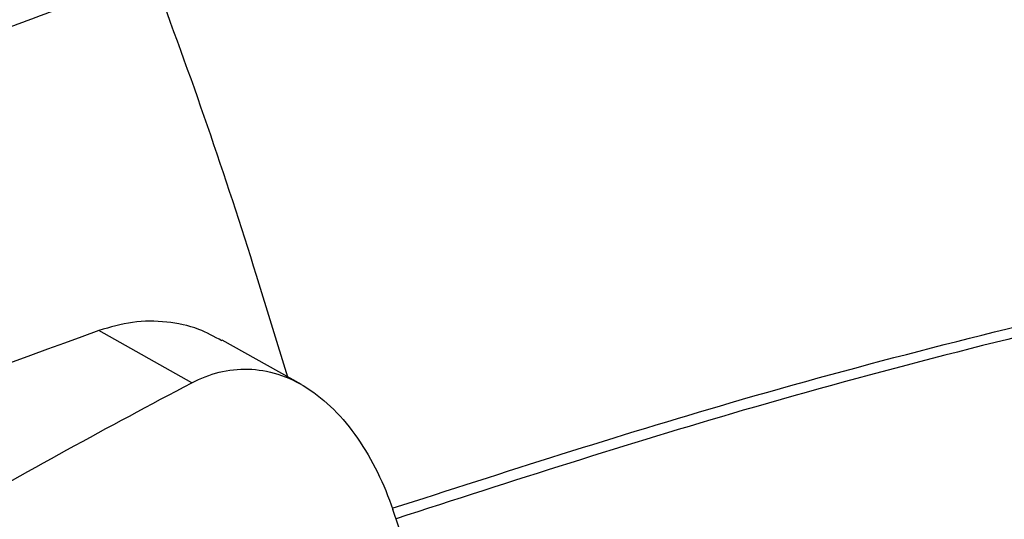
# Model space of a CAD drawing. Header units: millimetres. Extents: x -0.44 to 1.31, y -0.87 to 1.29.
# Tile 115 of 182: x 1.14 to 1.196, y -0.4885 to -0.46. Entities that reach past the tile are written whole.
import ezdxf

# ---------------------------------------------------------------- set-up
doc = ezdxf.new("R2010")
doc.units = ezdxf.units.MM

msp = doc.modelspace()

# ---------------------------------------------------------------- linework, layer by layer
at = {"color": 7, "linetype": 'Continuous', "lineweight": 25}
for p, q in [((1.153425, -0.47461), (1.155214, -0.480395)), ((1.149767, -0.480736), (1.144471, -0.47776)), ((1.156001, -0.480837), (1.151494, -0.478304)), ((1.168029, -0.507773), (1.161214, -0.487964))]:
    msp.add_line(p, q, dxfattribs=at)
msp.add_arc((1.372289, -1.10781), 0.669973, 109.879356, 115.571819, dxfattribs=at)
for points, knots in [([(1.220002, -0.433911), (1.196939, -0.43888), (1.173615, -0.445461), (1.126734, -0.461765), (1.103176, -0.471488), (1.079648, -0.482721)], [0, 0, 0, 0, 0.5, 0.5, 1, 1, 1, 1]), ([(1.146052, -0.456661), (1.140704, -0.458582), (1.135351, -0.460584), (1.124638, -0.46475), (1.119277, -0.466914), (1.103191, -0.473645), (1.092459, -0.478452), (1.081731, -0.483574)], [0, 0, 0, 0, 0.25, 0.25, 0.5, 0.5, 1, 1, 1, 1]), ([(1.06087, -0.488072), (1.061959, -0.487918), (1.064157, -0.487608), (1.067484, -0.487149), (1.070869, -0.48669), (1.074265, -0.48624), (1.076812, -0.485908), (1.078351, -0.485712), (1.078909, -0.48564), (1.079729, -0.485511), (1.080926, -0.485254), (1.082149, -0.484856), (1.082895, -0.484543), (1.08323, -0.484384), (1.083443, -0.484282), (1.083799, -0.484113), (1.084317, -0.483866), (1.084955, -0.483563), (1.085594, -0.483261), (1.087724, -0.482254), (1.094752, -0.478971), (1.102932, -0.475303), (1.110768, -0.471928), (1.114856, -0.470199), (1.118943, -0.4685), (1.12303, -0.466832), (1.127115, -0.465195), (1.131199, -0.46359), (1.135282, -0.462015), (1.139363, -0.460473), (1.143442, -0.45896), (1.14616, -0.457977), (1.147519, -0.457486)], [0, 0, 0, 0, 0.030446, 0.061437, 0.092974, 0.125056, 0.156321, 0.164137, 0.168038, 0.171917, 0.187328, 0.202868, 0.210653, 0.213204, 0.215118, 0.218468, 0.226284, 0.2341, 0.241916, 0.249732, 0.312266, 0.499829, 0.549846, 0.599863, 0.64988, 0.699897, 0.749914, 0.799931, 0.849949, 0.899966, 0.949983, 1, 1, 1, 1]), ([(1.161182, -0.487891), (1.1676, -0.48582), (1.181699, -0.48127), (1.203394, -0.475778), (1.226266, -0.471017), (1.241366, -0.468957), (1.248925, -0.467926)], [0, 0, 0, 0, 0.217417, 0.477666, 0.738527, 1, 1, 1, 1]), ([(1.249677, -0.468348), (1.242118, -0.469379), (1.227017, -0.471439), (1.204145, -0.476199), (1.182271, -0.481741), (1.16799, -0.486352), (1.161392, -0.488483)], [0, 0, 0, 0, 0.259881, 0.519154, 0.777818, 1, 1, 1, 1]), ([(1.151474, -0.478342), (1.15104, -0.478106), (1.150047, -0.477565), (1.14832, -0.477215), (1.146397, -0.477196), (1.145108, -0.477573), (1.144471, -0.47776)], [0, 0, 0, 0, 0.203222, 0.464884, 0.735318, 1, 1, 1, 1]), ([(1.149767, -0.480736), (1.15026, -0.480477), (1.150779, -0.480274), (1.151851, -0.480007), (1.152405, -0.479943), (1.153526, -0.479974), (1.154094, -0.480068), (1.155216, -0.480423), (1.155772, -0.480682), (1.156843, -0.481359), (1.15736, -0.481776), (1.158332, -0.482745), (1.158787, -0.483296), (1.159621, -0.4845), (1.159999, -0.485152), (1.16067, -0.48652), (1.160963, -0.487236), (1.161214, -0.487964)], [0, 0, 0, 0, 0.125, 0.125, 0.25, 0.25, 0.375, 0.375, 0.5, 0.5, 0.625, 0.625, 0.75, 0.75, 0.875, 0.875, 1, 1, 1, 1])]:
    msp.add_open_spline(points, degree=3, knots=knots, dxfattribs=at)
for points in [[(1.147519, -0.457486), (1.149702, -0.463231), (1.151673, -0.468948), (1.153425, -0.47461)], [(1.135556, -0.488552), (1.140272, -0.48584), (1.14501, -0.483234), (1.149767, -0.480736)]]:
    msp.add_open_spline(points, degree=3, dxfattribs=at)

doc.saveas('drawing.dxf')
